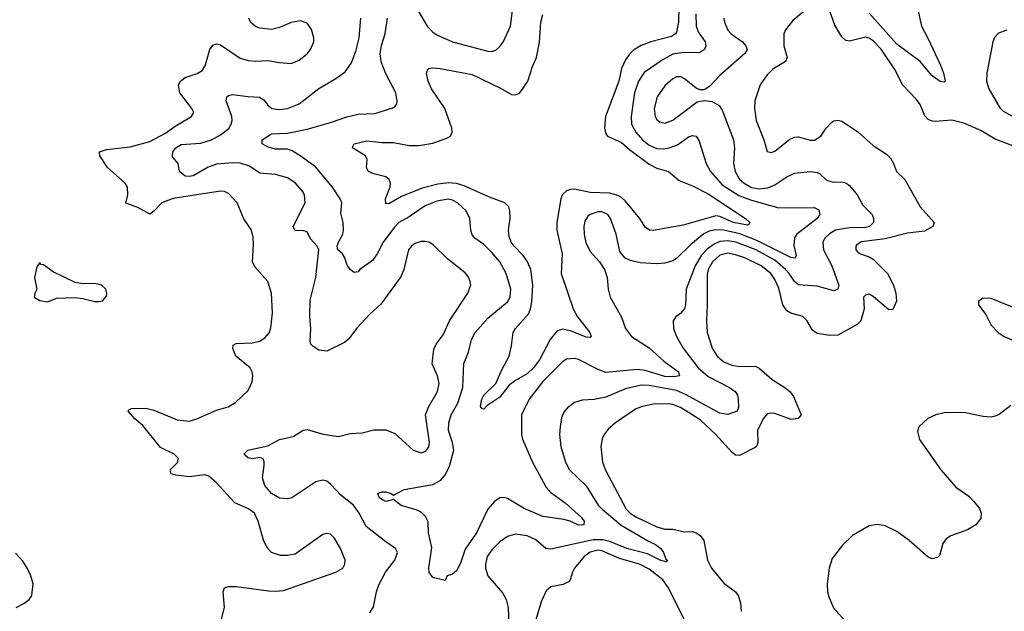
# Model space of a CAD drawing. Header units: inches. Extents: x 1173000 to 1307049, y 522583 to 678455.
# Tile 114 of 256: x 1223488 to 1228497, y 536690 to 539703. Entities that reach past the tile are written whole.
import ezdxf

# ---------------------------------------------------------------- set-up
doc = ezdxf.new("R2010")
doc.units = ezdxf.units.IN
doc.header["$MEASUREMENT"] = 0
doc.layers.add('B2523', color=7, linetype='Continuous')

msp = doc.modelspace()

# ---------------------------------------------------------------- linework, layer by layer
at = {"layer": 'B2523', "color": 5}
for points, elevation in [([(1226841.9, 539770), (1226839.6, 539690), (1226830, 539638.9), (1226825, 539630), (1226803, 539617), (1226698.7, 539590), (1226650, 539570.8), (1226610, 539546.7), (1226590, 539526.8), (1226570, 539498.7), (1226550, 539453.6), (1226535.3, 539390), (1226468.7, 539210), (1226462.2, 539150), (1226470, 539121.2), (1226478.6, 539110), (1226550, 539077.1), (1226590, 539041.5), (1226690, 538967.5), (1226730, 538947.3), (1226788.4, 538930), (1226843.2, 538883.2), (1226910, 538856.8), (1226990, 538815), (1227179.6, 538690), (1227202.3, 538670), (1227198.6, 538661.4), (1227190, 538656.9), (1227118.9, 538670), (1227050, 538699.9), (1227030, 538704.3), (1226864, 538656.1), (1226710, 538629.1), (1226691.4, 538631.4), (1226670, 538646.4), (1226642, 538690), (1226570, 538778), (1226550, 538796.9), (1226530, 538807.7), (1226490, 538818.9), (1226390, 538823.4), (1226310, 538839.3), (1226290, 538838.4), (1226270, 538831.2), (1226250, 538811.6), (1226240.1, 538790), (1226221.3, 538670), (1226221.3, 538630), (1226247.5, 538510), (1226242.6, 538410), (1226302.9, 538230), (1226326.4, 538190), (1226389, 538110), (1226396, 538090), (1226390, 538083.5), (1226370, 538085.4), (1226290, 538117.8), (1226250, 538127.5), (1226222, 538118), (1226186, 538074), (1226132.5, 537970), (1226102.1, 537930), (1226070, 537899.2), (1226010, 537865.2), (1225978.4, 537841.6), (1225930, 537780.6), (1225864, 537736), (1225850, 537719), (1225841.2, 537721.2), (1225832.9, 537732.9), (1225838.5, 537770), (1225849.8, 537790), (1225909.8, 537850.2), (1225940.2, 537919.8), (1225978, 537990), (1225990, 538042), (1225998, 538110), (1226009.8, 538130), (1226075.7, 538204.3), (1226086.5, 538230), (1226093.7, 538266.3), (1226097.7, 538350), (1226087.8, 538430), (1226070, 538473.1), (1226050, 538501.8), (1226003.7, 538550), (1225989.1, 538570), (1225977.9, 538597.9), (1225975.4, 538630), (1225983.8, 538690), (1225982.3, 538730), (1225976.4, 538750), (1225955.6, 538770), (1225878.7, 538798.7), (1225750, 538856), (1225710, 538868.3), (1225670, 538872.2), (1225615.1, 538864.9), (1225535.1, 538844.9), (1225430, 538802), (1225370, 538766), (1225350, 538765.6), (1225349, 538790), (1225372.3, 538852.3), (1225374.6, 538870), (1225368.3, 538888.3), (1225350, 538901.8), (1225290, 538917.2), (1225262.9, 538930), (1225251.8, 538950), (1225255.1, 538990), (1225248, 539010), (1225182, 539050), (1225183.3, 539056.7), (1225189.2, 539070), (1225254.7, 539085.3), (1225330, 539077.4), (1225390, 539078), (1225470, 539062.6), (1225518.2, 539061.8), (1225590, 539073.1), (1225661.5, 539098.5), (1225680.5, 539110), (1225688.7, 539130), (1225686.3, 539150), (1225650.5, 539250.5), (1225582.4, 539350), (1225565.6, 539390), (1225558, 539430), (1225564, 539450), (1225570, 539454), (1225590, 539457.6), (1225626.5, 539453.5), (1225790, 539423.2), (1225934.1, 539354.1), (1225990, 539321.8), (1226010, 539320.2), (1226030, 539329.2), (1226050, 539353.4), (1226072.4, 539390), (1226096.3, 539463.7), (1226117.7, 539510), (1226131.7, 539588.3), (1226138.7, 539690), (1226150, 539728.8)], 720), ([(1227530, 539787.4), (1227421.6, 539698.4), (1227383.1, 539650), (1227376, 539630), (1227374.6, 539570), (1227391.5, 539510), (1227383.1, 539490), (1227319.5, 539450), (1227290, 539421.5), (1227255.5, 539370), (1227228.4, 539290), (1227226.2, 539250), (1227234.3, 539190), (1227273.8, 539090), (1227290, 539030.7), (1227310, 539025.7), (1227330, 539033.1), (1227406.2, 539093.8), (1227430, 539104.1), (1227450, 539105.2), (1227510, 539089.2), (1227530.7, 539089.3), (1227563.5, 539110), (1227590, 539150.3), (1227619.3, 539180.7), (1227630, 539187.8), (1227650, 539191.6), (1227670, 539185.8), (1227750, 539133.8), (1227830, 539062), (1227897.7, 539017.7), (1227917.3, 538997.3), (1227933.7, 538970), (1227948.7, 538928.7), (1227990, 538888), (1228068.7, 538750), (1228140.3, 538670), (1228132.9, 538650), (1228090, 538626.3), (1228003.9, 538616.1), (1227890, 538586.2), (1227769.1, 538570.9), (1227745.3, 538554.7), (1227741.5, 538550), (1227741.5, 538530), (1227750, 538520.3), (1227764.4, 538510), (1227810, 538495.5), (1227830, 538483.7), (1227903.2, 538410), (1227932.7, 538350), (1227944.5, 538310), (1227947.7, 538270), (1227930, 538227), (1227910, 538225.6), (1227830, 538292.8), (1227810, 538304.7), (1227790, 538300.5), (1227781.1, 538290), (1227783.2, 538230), (1227766.9, 538170), (1227748.7, 538150), (1227650, 538095.5), (1227610, 538093.8), (1227544.9, 538104.9), (1227521.1, 538121.1), (1227491.5, 538171.5), (1227471.6, 538191.6), (1227410, 538208.4), (1227390, 538219.7), (1227370.9, 538250.9), (1227350, 538335.4), (1227330, 538380.3), (1227309.3, 538410), (1227259.5, 538450), (1227177.4, 538490), (1227130, 538505.8), (1227090, 538512.9), (1227050, 538502.8), (1227011.9, 538470), (1226990.8, 538430), (1226985.3, 538405.3), (1226986, 538250), (1226981.4, 538170), (1226985.3, 538110), (1227011.4, 538030), (1227036.6, 537990), (1227070, 537961.1), (1227110, 537943.9), (1227150, 537936.8), (1227230, 537938.4), (1227250, 537928.2), (1227315.5, 537870), (1227386, 537826), (1227407, 537807.1), (1227423.8, 537783.8), (1227463.1, 537690), (1227448.9, 537671.1), (1227412.7, 537667.3), (1227330, 537697.5), (1227310, 537699.8), (1227290, 537695), (1227270, 537669.8), (1227241.8, 537610), (1227243, 537550), (1227236.2, 537530), (1227230, 537524.6), (1227150, 537484.1), (1227130, 537485.5), (1227110, 537499.8), (1227028.5, 537590), (1226950, 537664.6), (1226850, 537728.5), (1226810, 537744), (1226790, 537746.7), (1226710, 537744.8), (1226650, 537731), (1226620.8, 537719.2), (1226518.5, 537650), (1226481.9, 537618.1), (1226460.7, 537590), (1226451.7, 537568.3), (1226444.7, 537530), (1226452.4, 537450), (1226468.3, 537408.3), (1226573.9, 537210), (1226594, 537190), (1226625.8, 537170), (1226730, 537119.6), (1226770, 537108.9), (1226810, 537107.8), (1226870, 537095.4), (1226910, 537096.8), (1226930, 537090.2), (1226950, 537076.5), (1226968.3, 537050), (1226987.5, 536950), (1227006.5, 536910), (1227070, 536834), (1227128.7, 536790), (1227143.7, 536770), (1227154, 536734), (1227158.7, 536690)], 780), ([(1228052.7, 539770), (1228075.3, 539670), (1228110, 539605.5), (1228171.6, 539471.6), (1228187.9, 539430), (1228196.4, 539390), (1228190, 539384.7), (1228170, 539388.6), (1228130, 539416.8), (1228068.9, 539490), (1227950, 539577.8), (1227810, 539735.5)], 760), ([(1224509.7, 536630.3), (1224529.7, 536710), (1224523.6, 536790), (1224530, 536810.5), (1224550, 536815.8), (1224590, 536817), (1224754.4, 536794.4), (1224790, 536792.2), (1224830, 536797), (1225097.2, 536890), (1225131.6, 536910), (1225142, 536930), (1225143.7, 536950), (1225119.6, 537010), (1225090, 537062.7), (1225070, 537082.7), (1225050, 537087), (1225030, 537081.6), (1224890, 536981.4), (1224850, 536974.4), (1224814.6, 536974.6), (1224769.8, 536989.8), (1224749.7, 537010), (1224730, 537046.6), (1224701.5, 537150), (1224682.6, 537190), (1224652.7, 537212.7), (1224583.1, 537243.1), (1224490, 537344.2), (1224450, 537378), (1224430, 537385.1), (1224350, 537374.1), (1224282.6, 537382.6), (1224258, 537390), (1224253.6, 537410), (1224293, 537450), (1224294, 537470), (1224273.3, 537490), (1224204.3, 537524.3), (1224115.5, 537635.5), (1224074.8, 537670), (1224040.9, 537710), (1224043.3, 537716.7), (1224057.5, 537722.5), (1224130, 537724.5), (1224170, 537713.8), (1224290, 537664.6), (1224350, 537659), (1224389.9, 537670.1), (1224490, 537714.9), (1224548.3, 537731.7), (1224586.3, 537753.7), (1224650, 537814.8), (1224670, 537858), (1224674.7, 537890), (1224671.5, 537910), (1224660.5, 537930), (1224587.4, 537990), (1224572, 538028), (1224574.2, 538045.8), (1224590, 538054.6), (1224670, 538057.5), (1224710, 538066.2), (1224736.4, 538083.6), (1224758.9, 538110), (1224766.3, 538133.7), (1224773.8, 538210), (1224768.4, 538310), (1224749.7, 538370), (1224684.5, 538444.5), (1224672.6, 538470), (1224678.4, 538558.4), (1224675.9, 538595.9), (1224666.6, 538630), (1224629.2, 538689.2), (1224594.5, 538770), (1224550, 538818.3), (1224530, 538828.5), (1224509.8, 538829.8), (1224268.4, 538791.6), (1224210.7, 538769.3), (1224170, 538726.9), (1224150, 538712.8), (1224090, 538746), (1224028.6, 538768.6), (1224038.3, 538810), (1224037.2, 538850), (1224024.1, 538870), (1223935.2, 538950), (1223896.8, 539010), (1223894, 539026), (1223894, 539030), (1223930, 539042.2), (1224050, 539054.5), (1224150, 539082.9), (1224230, 539125), (1224279.4, 539160.6), (1224362.7, 539210), (1224373.3, 539230), (1224364, 539250), (1224303.5, 539330), (1224296.4, 539370), (1224306, 539390), (1224330, 539408.1), (1224391.2, 539428.8), (1224416, 539444), (1224432.2, 539467.8), (1224456.1, 539550), (1224470, 539573.1), (1224490, 539579), (1224510, 539573.8), (1224610, 539507.4), (1224650, 539495.3), (1224690, 539491.3), (1224750, 539494.9), (1224810, 539484.2), (1224870, 539479.7), (1224910, 539496.1), (1224951.1, 539528.9), (1224966.9, 539550), (1224984, 539590), (1224985.1, 539610), (1224973.1, 539653.1), (1224950, 539684.5), (1224916, 539696), (1224870, 539688.9), (1224810, 539662.5), (1224770, 539651.7), (1224710, 539659.8), (1224688.3, 539668.3), (1224661.6, 539690), (1224654, 539710)], 780), ([(1225270, 536682.8), (1225287.2, 536712.9), (1225303, 536790), (1225314.8, 536825.2), (1225348.9, 536890), (1225396.8, 536950), (1225409.7, 536990), (1225399.6, 537010), (1225350, 537043.5), (1225250, 537122.4), (1225214.5, 537190), (1225186.7, 537230), (1225122.3, 537282.3), (1225070, 537338), (1225050, 537352.3), (1225030, 537358.3), (1224994, 537350), (1224872.7, 537267.2), (1224850, 537262.6), (1224810, 537266), (1224770, 537289.8), (1224735.4, 537330), (1224724.2, 537370), (1224731.9, 537431.9), (1224731.8, 537451.8), (1224726.3, 537466.3), (1224710, 537473), (1224670, 537466.3), (1224650, 537471.5), (1224627.6, 537490), (1224649.3, 537510), (1224750, 537532.7), (1224810, 537565.5), (1224879.1, 537580.9), (1224930, 537611.8), (1224950, 537616.5), (1225032.4, 537592.4), (1225110, 537580.7), (1225170, 537594.9), (1225230, 537599.1), (1225290, 537613.8), (1225350, 537614), (1225395.9, 537595.9), (1225490.2, 537510.2), (1225530, 537497.8), (1225553.7, 537506.3), (1225570, 537528), (1225573.6, 537550), (1225553, 537690), (1225568.1, 537730), (1225614, 537810), (1225621.8, 537850), (1225614.2, 537890), (1225586.8, 537950), (1225594.8, 538025.2), (1225606.9, 538050), (1225642.4, 538097.6), (1225674.6, 538170), (1225768.6, 538310), (1225782.4, 538350), (1225780.3, 538370), (1225771.3, 538391.3), (1225753.5, 538413.5), (1225664.2, 538484.2), (1225590, 538558.4), (1225570, 538569.6), (1225550, 538573), (1225530, 538572.8), (1225497.5, 538562.5), (1225481.3, 538550), (1225466.5, 538530), (1225442.7, 538430), (1225427.6, 538392.4), (1225325.5, 538254.5), (1225270, 538203.9), (1225202.3, 538130), (1225162.5, 538077.5), (1225141.2, 538058.8), (1225050, 538014.2), (1225010, 538020.4), (1224979.6, 538039.6), (1224969.7, 538050), (1224965.5, 538065.5), (1224969.8, 538130.2), (1224964.6, 538190), (1224965.9, 538274.1), (1224994.6, 538390), (1225010.4, 538530.4), (1225001.7, 538550), (1224967, 538587), (1224950, 538622), (1224928.7, 538628.7), (1224890, 538628.2), (1224879.8, 538650), (1224940.3, 538770), (1224937.4, 538810), (1224926.6, 538830), (1224890, 538871.8), (1224850, 538897.4), (1224790, 538914.2), (1224710, 538920.5), (1224656.5, 538956.5), (1224610, 538972.3), (1224570, 538974.4), (1224490, 538967.1), (1224447.7, 538952.3), (1224370, 538907.9), (1224350, 538903.4), (1224330, 538905.4), (1224301.1, 538930), (1224293.6, 538970), (1224264.8, 539004.8), (1224266.6, 539030), (1224282.9, 539050), (1224310, 539066.3), (1224410, 539074.5), (1224463.5, 539090), (1224510, 539116.1), (1224551.4, 539148.6), (1224564.5, 539170), (1224568.6, 539190), (1224566.7, 539210), (1224538, 539290), (1224542.7, 539310), (1224550, 539316.5), (1224570, 539322.3), (1224650, 539310.8), (1224707.8, 539307.8), (1224730, 539294.3), (1224750, 539267.4), (1224771.1, 539251.1), (1224810, 539245), (1224850, 539250.2), (1224910, 539274.2), (1225010, 539352.4), (1225097, 539403), (1225143.7, 539436.3), (1225176.4, 539483.6), (1225198, 539542), (1225215, 539610), (1225223.7, 539710)], 760), ([(1226927.7, 539732.3), (1226929.4, 539669.4), (1226940.1, 539640.1), (1226974.7, 539590), (1226978.2, 539570), (1226971.3, 539550), (1226946.8, 539533.2), (1226864.4, 539535.6), (1226810, 539526.4), (1226760.8, 539499.2), (1226665.6, 539434.4), (1226636.6, 539390), (1226615.5, 539330), (1226598.4, 539210), (1226600.5, 539170), (1226622.8, 539130), (1226655.9, 539090), (1226690, 539064), (1226730, 539045.8), (1226764.2, 539044.2), (1226791.2, 539050), (1226834, 539066), (1226890, 539105.4), (1226910, 539112.7), (1226930, 539108.7), (1226944.1, 539084.1), (1226979.4, 538970), (1227001.6, 538930), (1227061.2, 538861.2), (1227146.8, 538806.8), (1227210, 538783.5), (1227350, 538744.1), (1227530, 538746.4), (1227553.6, 538733.6), (1227558.4, 538710), (1227545.1, 538690), (1227441.2, 538610), (1227428.8, 538591.2), (1227426.5, 538553.5), (1227437.7, 538502.3), (1227432.2, 538487.8), (1227410, 538491.3), (1227237.9, 538577.9), (1227152.1, 538612.1), (1227070, 538631.3), (1227030, 538632.7), (1226994.9, 538625), (1226968.4, 538611.6), (1226902.3, 538557.7), (1226830, 538486), (1226810, 538474), (1226770, 538462), (1226730, 538459.8), (1226644.4, 538464.4), (1226595.8, 538475.8), (1226567.8, 538487.8), (1226541.6, 538521.6), (1226522.5, 538610), (1226492.9, 538690), (1226479.3, 538710), (1226450, 538724.1), (1226430, 538723.4), (1226390, 538711.2), (1226378.2, 538701.8), (1226363.1, 538676.9), (1226358.5, 538650), (1226358.8, 538610), (1226367.3, 538567.3), (1226390, 538522.6), (1226437, 538470), (1226463.7, 538430), (1226477, 538390), (1226482.3, 538330), (1226491.6, 538290), (1226548.7, 538188.7), (1226570.2, 538130), (1226600.8, 538090), (1226690, 538032.3), (1226764.3, 537964.3), (1226839.8, 537910), (1226845.3, 537890), (1226816.1, 537883.9), (1226770, 537886.2), (1226670, 537916.8), (1226630, 537922.1), (1226470, 537906.4), (1226430, 537921.4), (1226330, 537972.4), (1226310, 537977.4), (1226270, 537974.2), (1226250, 537960.4), (1226150, 537859.9), (1226080.5, 537770), (1226041.6, 537690), (1226040.7, 537590), (1226046.2, 537566.2), (1226097.4, 537450), (1226164.6, 537324.6), (1226190, 537295.5), (1226263, 537243), (1226344.9, 537170), (1226359.5, 537150), (1226357.3, 537130), (1226330, 537128.9), (1226288.6, 537148.6), (1226256.9, 537156.9), (1226150, 537173.2), (1226054.2, 537214.2), (1225970, 537264.4), (1225950, 537269.8), (1225930, 537267.6), (1225902.7, 537250), (1225870, 537209.7), (1225811.8, 537090), (1225754, 537006), (1225730, 536935.1), (1225710, 536896), (1225690, 536879), (1225662, 536870), (1225652.7, 536847.3), (1225590, 536862), (1225571.2, 536890), (1225569.8, 536910), (1225584.4, 537015.6), (1225568.4, 537090), (1225565.5, 537145.5), (1225553.1, 537173.1), (1225532.9, 537192.9), (1225510, 537206), (1225428.6, 537228.6), (1225390, 537259), (1225350.3, 537249.7), (1225330, 537258.7), (1225316.2, 537270), (1225309.6, 537290), (1225330, 537298.9), (1225350, 537298), (1225378, 537290), (1225390, 537281), (1225444, 537310), (1225590, 537335.2), (1225630, 537357.6), (1225653.9, 537386.1), (1225675.2, 537430), (1225697.1, 537510), (1225689.9, 537550), (1225669, 537610), (1225670.4, 537650), (1225682.6, 537690), (1225717.2, 537750), (1225742.6, 537830), (1225747.9, 537952.1), (1225770.5, 538009.5), (1225785.9, 538074.1), (1225804.4, 538110), (1225870, 538183.5), (1225970, 538266.3), (1225983.8, 538290), (1225986.3, 538330), (1225963.2, 538410), (1225930.6, 538470), (1225890, 538517.7), (1225850, 538558.5), (1225803.5, 538590), (1225790, 538607.6), (1225783.8, 538630), (1225778.8, 538690), (1225759.3, 538730), (1225715.1, 538770), (1225690, 538783.2), (1225668.1, 538788.1), (1225610, 538778.9), (1225550, 538754.5), (1225470, 538698.2), (1225416.8, 538670), (1225394, 538646), (1225338, 538570), (1225306.4, 538510), (1225283, 538477), (1225218.8, 538430), (1225210, 538419), (1225190, 538416), (1225170, 538431.2), (1225153.3, 538453.3), (1225141.8, 538490), (1225130.3, 538510.3), (1225105.8, 538530), (1225103.6, 538550), (1225109.2, 538569.2), (1225131.3, 538610), (1225135.2, 538630), (1225134.3, 538670), (1225122.6, 538717.4), (1225126.6, 538770), (1225118.7, 538790), (1225079.5, 538850), (1224993.1, 538953.1), (1224915.5, 539010), (1224874.8, 539034.8), (1224850, 539043.8), (1224790, 539043.3), (1224752.7, 539052.7), (1224721, 539070), (1224720.9, 539090), (1224770, 539121.4), (1224850, 539123.9), (1224950, 539144.8), (1225070, 539178.3), (1225151.7, 539208.3), (1225210, 539222), (1225294.8, 539225.2), (1225386.6, 539253.4), (1225398.3, 539261.7), (1225406, 539274), (1225408, 539290), (1225401.7, 539330), (1225350, 539427.6), (1225327.5, 539487.5), (1225322.3, 539530), (1225329.5, 539570.5), (1225348, 539630), (1225359.8, 539710)], 740), ([(1225512.2, 539752.2), (1225560.2, 539670), (1225590, 539638.6), (1225610, 539625.4), (1225690.1, 539590.1), (1225870, 539541.8), (1225890, 539541.1), (1225910, 539547.2), (1225932.6, 539567.4), (1225949.3, 539590.7), (1225985.7, 539670), (1225994.6, 539750)], 740), ([(1227070.2, 539710), (1227072.7, 539690), (1227090, 539648.8), (1227107.4, 539630), (1227164.6, 539590), (1227182.7, 539570), (1227189, 539550), (1227176.9, 539530), (1227050, 539418.5), (1226997.3, 539362.7), (1226970, 539346), (1226950, 539346), (1226930, 539353.3), (1226870, 539400.5), (1226850.7, 539410.7), (1226830, 539410.8), (1226810, 539401.6), (1226770, 539366.2), (1226730.8, 539310), (1226715.5, 539250), (1226721.5, 539210), (1226730, 539193.7), (1226743.1, 539183.1), (1226770, 539174.9), (1226810, 539190.2), (1226935.1, 539284.9), (1226970, 539290.8), (1227010, 539285.7), (1227045.8, 539265.8), (1227062.1, 539242.1), (1227119, 539090), (1227124.8, 539050), (1227119.5, 538970), (1227127.2, 538930), (1227150.1, 538890), (1227172.7, 538870), (1227210, 538848.3), (1227250, 538841.2), (1227293, 538847), (1227330, 538862), (1227390, 538902.3), (1227430, 538920.8), (1227510, 538929.4), (1227544.7, 538924.7), (1227557.8, 538917.8), (1227590, 538887.6), (1227610, 538880.3), (1227630, 538875.8), (1227670, 538877), (1227690, 538872), (1227710, 538858.9), (1227747.6, 538810), (1227777.8, 538757.8), (1227824.2, 538710), (1227831.7, 538690), (1227831.6, 538670), (1227811.6, 538650), (1227790, 538644.3), (1227710, 538642.7), (1227638.3, 538630), (1227607, 538613), (1227583, 538590), (1227573.1, 538570), (1227577.2, 538530), (1227618.7, 538450), (1227648.9, 538370), (1227654.2, 538350), (1227650.2, 538330), (1227630, 538321.7), (1227545.4, 538345.4), (1227450, 538352.7), (1227430, 538368.8), (1227402.8, 538410), (1227383.8, 538430), (1227330, 538478.8), (1227230, 538531.6), (1227131.6, 538570), (1227090, 538576.9), (1227050, 538572.4), (1227020.4, 538559.6), (1226985.7, 538534.3), (1226956.8, 538503.2), (1226924.6, 538450), (1226878.8, 538330), (1226875.1, 538250), (1226870.2, 538230), (1226850, 538206), (1226826.4, 538190), (1226811.7, 538170), (1226813.6, 538130), (1226829.2, 538090), (1226862.7, 538030), (1226939.2, 537930), (1226990, 537885.7), (1227099.5, 537830), (1227127.2, 537810), (1227138.9, 537790), (1227142.4, 537770), (1227144.6, 537730), (1227138, 537710), (1227090, 537693.1), (1227050, 537699.5), (1226874.9, 537794.9), (1226830, 537814), (1226690, 537839.9), (1226650, 537841.5), (1226570, 537822.9), (1226470, 537779.9), (1226410, 537768), (1226350, 537766), (1226310, 537752.6), (1226274, 537726), (1226256.4, 537703.6), (1226244.9, 537675), (1226237.3, 537630), (1226234, 537590), (1226240.2, 537530), (1226264.2, 537450), (1226284.9, 537410), (1226370, 537329.2), (1226431.3, 537231.3), (1226450.9, 537210), (1226548.4, 537128.4), (1226686.7, 537046.7), (1226722.4, 537030), (1226749.2, 537010), (1226762.8, 536990), (1226775.8, 536955.8), (1226782.8, 536950), (1226777.5, 536942.5), (1226750, 536949.1), (1226682.1, 536982.1), (1226576.8, 537010), (1226490, 537046.5), (1226454.9, 537054.9), (1226406.2, 537053.8), (1226190, 537006), (1226165.1, 537010), (1226114.3, 537054.3), (1226070, 537074), (1226010, 537083.4), (1225970, 537071.5), (1225930, 537044.8), (1225890, 537003.5), (1225866.8, 536970), (1225857.1, 536930), (1225857.2, 536910), (1225870.2, 536870.2), (1225944.5, 536784.5), (1225962.6, 536750), (1225973.5, 536710), (1225977.8, 536570)], 760), ([(1228539.7, 539059.7), (1228450, 539094.9), (1228378.1, 539138.1), (1228290, 539175.9), (1228230, 539191.1), (1228144.8, 539184.8), (1228130, 539186), (1228110, 539195.1), (1228092.9, 539212.9), (1228067.9, 539270), (1228050, 539296.4), (1227978.9, 539370), (1227943.5, 539443.5), (1227870, 539553.2), (1227830, 539594.4), (1227810, 539607.9), (1227790, 539613.1), (1227710, 539592.4), (1227690, 539596.1), (1227670, 539615.1), (1227634.2, 539674.2), (1227610, 539745.1)], 780), ([(1228510.2, 539649.8), (1228466.6, 539633.4), (1228447.5, 539612.5), (1228438.7, 539590), (1228408, 539430), (1228406.4, 539390), (1228418, 539350), (1228473.6, 539253.6), (1228490, 539237.8), (1228533.9, 539213.8)], 780), ([(1228538.8, 538238.8), (1228430, 538282.7), (1228390, 538284), (1228364.7, 538270), (1228364.7, 538250), (1228402, 538202), (1228430, 538147.3), (1228464.9, 538110), (1228496.3, 538090), (1228546.6, 538066.6)], 820), ([(1228530, 537737.7), (1228470, 537693), (1228450, 537683.6), (1228430, 537678.7), (1228390, 537682.2), (1228290, 537702.2), (1228190, 537700.3), (1228148.7, 537691.3), (1228107.7, 537672.3), (1228061.3, 537630), (1228055.1, 537604.9), (1228065.2, 537565.2), (1228174.6, 537410), (1228250, 537321.6), (1228315.9, 537275.9), (1228342.4, 537250), (1228370, 537213.4), (1228379.5, 537190), (1228377.4, 537162.6), (1228352.7, 537130), (1228310, 537104.7), (1228225.1, 537074.9), (1228200.7, 537059.3), (1228184.7, 537035.3), (1228166.2, 536973.8), (1228156.4, 536963.6), (1228130, 536958), (1228110, 536966), (1228013.3, 537050), (1227950, 537097.2), (1227890, 537126), (1227850, 537132.2), (1227810, 537125.4), (1227723.8, 537076.2), (1227672.8, 537027.2), (1227620.9, 536959.1), (1227606.2, 536910), (1227595.9, 536830), (1227596.9, 536790), (1227603.7, 536763.7), (1227627.8, 536707.8), (1227697.7, 536630)], 820), ([(1226870, 536644.7), (1226788.3, 536810), (1226759.1, 536850), (1226690, 536905.2), (1226641.8, 536930), (1226539.9, 536959.9), (1226450, 536998.9), (1226430, 537001), (1226390, 536991.4), (1226359.2, 536970), (1226310.1, 536910), (1226299.4, 536890), (1226288.8, 536851.2), (1226279.7, 536840.3), (1226253.3, 536826.7), (1226190, 536815.6), (1226166.3, 536793.7), (1226141.5, 536738.5), (1226099.8, 536600.2)], 780), ([(1223469.7, 536710.3), (1223509.7, 536730.3), (1223536, 536750), (1223549.6, 536770.4), (1223556.2, 536830), (1223545.1, 536870), (1223528.1, 536908.1), (1223505.1, 536945.1), (1223466.2, 536986.2)], 820)]:
    msp.add_lwpolyline(points, dxfattribs=dict(at, elevation=elevation))
at = {"layer": 'B2523', "color": 5, "elevation": 820}
msp.add_lwpolyline([(1223590, 538466), (1223576, 538444), (1223563.8, 538390), (1223576, 538330), (1223564.7, 538310), (1223562, 538290), (1223590, 538272), (1223630, 538266), (1223676, 538284), (1223767.5, 538287.5), (1223810, 538282.8), (1223870, 538267.3), (1223890, 538267.3), (1223910, 538271), (1223930, 538294), (1223932.3, 538310), (1223926, 538330), (1223904, 538350), (1223870, 538359.5), (1223810, 538357.2), (1223770, 538365.2), (1223658.3, 538418.3), (1223610, 538454), (1223596.4, 538456.4)], close=True, dxfattribs=at)

doc.saveas('drawing.dxf')
